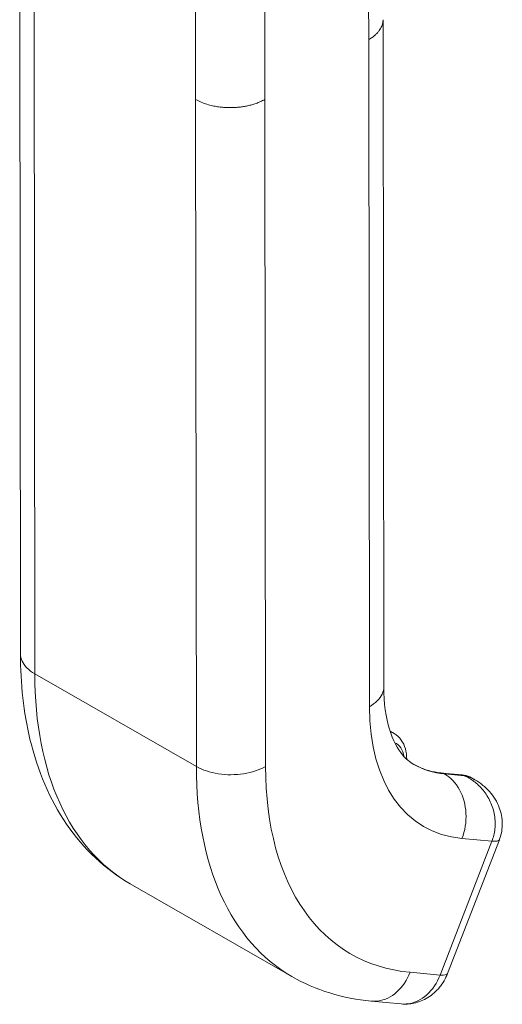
# Model space of a CAD drawing. Header units: inches. Extents: x 15 to 411, y 12 to 253.
# Tile 75 of 88: x 379.362 to 380.194, y 127.478 to 129.175. Entities that reach past the tile are written whole.
import ezdxf

# ---------------------------------------------------------------- set-up
doc = ezdxf.new("R2010")
doc.units = ezdxf.units.IN
doc.header["$LTSCALE"] = 25
doc.header["$MEASUREMENT"] = 0
doc.layers.add('Visible (ANSI)', color=7, linetype='Continuous', lineweight=5)
doc.layers.add('Visible Narrow (ANSI)', color=7, linetype='Continuous', lineweight=5)

msp = doc.modelspace()

# ---------------------------------------------------------------- linework, layer by layer
at = {"layer": 'Visible (ANSI)'}
for p, q in [((379.36208, 129.23094), (379.36335, 128.08173)), ((379.98812, 129.17428), (379.98939, 128.02507)), ((380.00018, 127.94866), (380.00733, 127.94455)), ((380.12465, 127.87304), (380.09019, 127.87621)), ((380.1454, 127.86525), (380.14036, 127.86814)), ((380.09923, 127.53051), (380.18851, 127.76135)), ((379.55263, 127.68531), (379.83102, 127.52541)), ((379.96752, 127.48298), (380.01922, 127.47822))]:
    msp.add_line(p, q, dxfattribs=at)
for centre, major_axis, ratio, start_param, end_param in [((380.22319, 128.20818), (-0.18208, -0.31699), 0.578826, 6.2831818, 6.2831853), ((379.94485, 128.36816), (-0.39222, -0.68285), 0.578826, 6.2831818, 6.2831853), ((380.04683, 127.55085), (0.0524, -0.02035), 0.2090262, 0.0002644, 0.0002708)]:
    msp.add_ellipse(centre, major_axis=major_axis, ratio=ratio, start_param=start_param, end_param=end_param, dxfattribs=at)
for points, knots in [([(379.55263, 127.68531), (379.50957, 127.71005), (379.47185, 127.74565), (379.41385, 127.83051), (379.39277, 127.88048), (379.36882, 127.98064), (379.3634, 128.03019), (379.36335, 128.08173)], [0, 0, 0, 0, 0.7657897, 0.7657897, 1.5349522, 1.5349522, 2.1826447, 2.1826447, 2.1826447, 2.1826447]), ([(379.98939, 128.02507), (379.98942, 127.99688), (379.9931, 127.97177), (380.00509, 127.93246), (380.01328, 127.91776), (380.02776, 127.90044), (380.03401, 127.89527), (380.04112, 127.89119)], [0, 0, 0, 0, 0.4005525, 0.4005525, 0.7924814, 0.7924814, 1.0795472, 1.0795472, 1.0795472, 1.0795472]), ([(380.02884, 127.90017), (380.02884, 127.90027), (380.02884, 127.90036), (380.02883, 127.90654), (380.02813, 127.91243), (380.02513, 127.92351), (380.02282, 127.92872), (380.01636, 127.93786), (380.01219, 127.94177), (380.00733, 127.94455)], [4.70937207, 4.70937207, 4.70937207, 4.70937207, 4.71341848, 4.71341848, 4.97573262, 4.97573262, 5.23804676, 5.23804676, 5.50036089, 5.50036089, 5.50036089, 5.50036089]), ([(380.04052, 127.89153), (380.04346, 127.88984), (380.04648, 127.88828), (380.05267, 127.88543), (380.05584, 127.88413), (380.06232, 127.88181), (380.06564, 127.88079), (380.07241, 127.87901), (380.07587, 127.87826), (380.08292, 127.87703), (380.08652, 127.87655), (380.09019, 127.87621)], [2.35876824, 2.35876824, 2.35876824, 2.35876824, 2.41061337, 2.41061337, 2.4624585, 2.4624585, 2.51430362, 2.51430362, 2.56614875, 2.56614875, 2.61799388, 2.61799388, 2.61799388, 2.61799388]), ([(380.12465, 127.87304), (380.12575, 127.87294), (380.12685, 127.87279), (380.12903, 127.87241), (380.13011, 127.87218), (380.13225, 127.87162), (380.1333, 127.87129), (380.13539, 127.87055), (380.13641, 127.87013), (380.13842, 127.8692), (380.1394, 127.86869), (380.14036, 127.86814)], [0.52359878, 0.52359878, 0.52359878, 0.52359878, 0.5754439, 0.5754439, 0.62728903, 0.62728903, 0.67913416, 0.67913416, 0.73097929, 0.73097929, 0.78282441, 0.78282441, 0.78282441, 0.78282441]), ([(380.14618, 127.86481), (380.15565, 127.8594), (380.16438, 127.85237), (380.17878, 127.83617), (380.18468, 127.82671), (380.19179, 127.80779), (380.19356, 127.79824), (380.19361, 127.78037), (380.19218, 127.77178), (380.18912, 127.76297), (380.18882, 127.76216), (380.18851, 127.76135)], [0, 0, 0, 0, 0.11687539, 0.11687539, 0.23247644, 0.23247644, 0.33321297, 0.33321297, 0.42361695, 0.42361695, 0.43288337, 0.43288337, 0.43288337, 0.43288337]), ([(380.09923, 127.53051), (380.09595, 127.52202), (380.0913, 127.51398), (380.07989, 127.49995), (380.07292, 127.4938), (380.05793, 127.48464), (380.04979, 127.48135), (380.03419, 127.478), (380.0266, 127.47754), (380.01923, 127.47822)], [0, 0, 0, 0, 0.09735253, 0.09735253, 0.19493541, 0.19493541, 0.28761607, 0.28761607, 0.36803928, 0.36803928, 0.36803928, 0.36803928])]:
    msp.add_open_spline(points, degree=3, knots=knots, dxfattribs=at)
for points in [[(380.14617, 127.8648), (380.14614, 127.86483), (380.1461, 127.86485), (380.14606, 127.86487)], [(379.96752, 127.48298), (379.91903, 127.48744), (379.872, 127.50187), (379.83102, 127.52541)], [(380.01922, 127.47822), (380.01922, 127.47822), (380.01923, 127.47822), (380.01923, 127.47822)]]:
    msp.add_open_spline(points, degree=3, dxfattribs=at)
at = {"layer": 'Visible Narrow (ANSI)'}
for p, q in [((379.96343, 129.14097), (379.96284, 129.68211)), ((379.66516, 129.03783), (379.66456, 129.57896)), ((379.78447, 129.03791), (379.78387, 129.57905)), ((379.38677, 129.19773), (379.38804, 128.04747)), ((379.96343, 129.14097), (379.9647, 127.99071)), ((379.66516, 129.03783), (379.66642, 127.88757)), ((379.78447, 129.03791), (379.78573, 127.88765)), ((379.66642, 127.88757), (379.38804, 128.04747)), ((380.1281, 127.87193), (380.09364, 127.8751)), ((380.09364, 127.8751), (380.09423, 127.87476)), ((380.09423, 127.87476), (380.1287, 127.87159)), ((380.1287, 127.87159), (380.1281, 127.87193)), ((380.12413, 127.76355), (380.17583, 127.75879)), ((380.08654, 127.52796), (380.17583, 127.75879)), ((380.03484, 127.53271), (380.08654, 127.52796))]:
    msp.add_line(p, q, dxfattribs=at)
for centre, major_axis, ratio, start_param, end_param in [((379.94481, 128.3681), (-0.39218, -0.68278), 0.578826, 5.4952134, 6.2831818), ((380.28286, 128.17393), (-0.2241, -0.39016), 0.578826, 5.4952134, 6.5424109), ((379.96531, 127.8714), (0.04202, 0.07316), 0.578826, 0, 0.1482177), ((379.97466, 127.86603), (0.03544, 0.06169), 0.578826, 5.6738303, 6.3328364), ((380.2232, 128.20819), (-0.39218, -0.68278), 0.578826, 5.4952134, 6.2831818), ((380.28286, 128.17393), (-0.35016, -0.60963), 0.578826, 5.4952134, 6.5424109), ((380.2226, 128.20854), (-0.18209, -0.31701), 0.578826, 0.0018337, 0.2592256), ((380.2232, 128.20819), (-0.18209, -0.31701), 0.578826, 0, 0.2592256), ((380.08898, 127.86305), (0.00121, 0.01316), 0.7882058, 5.9366376, 6.2831853), ((380.12344, 127.85988), (0.00121, 0.01316), 0.7882058, 5.9366376, 6.2831853), ((380.09834, 127.79499), (0.04202, 0.07316), 0.578826, 0, 0.2592256), ((379.90013, 128.11195), (-0.20352, -0.35432), 0.578826, 6.1800793, 6.1800824), ((380.13606, 127.78164), (0.05246, -0.02029), 0.2090047, 5.6498141, 6.2830094), ((380.04677, 127.5508), (0.05246, -0.02029), 0.2090263, 5.6497698, 6.2831789)]:
    msp.add_ellipse(centre, major_axis=major_axis, ratio=ratio, start_param=start_param, end_param=end_param, dxfattribs=at)
for points, knots in [([(379.98814, 129.17533), (379.98814, 129.17421), (379.98808, 129.17311), (379.98795, 129.17202), (379.98779, 129.17068), (379.98754, 129.16936), (379.9872, 129.16806), (379.98685, 129.16675), (379.98642, 129.16546), (379.98589, 129.16418), (379.98537, 129.16289), (379.98475, 129.16162), (379.98403, 129.16034), (379.98332, 129.15907), (379.9825, 129.15779), (379.98156, 129.15651), (379.98063, 129.15524), (379.97959, 129.15395), (379.97841, 129.15267), (379.97723, 129.15138), (379.97592, 129.15009), (379.97445, 129.14879), (379.97298, 129.14749), (379.97135, 129.14619), (379.96953, 129.14488), (379.9677, 129.14358), (379.96568, 129.14227), (379.96343, 129.14097)], [0.44929285, 0.44929285, 0.44929285, 0.44929285, 0.5, 0.5, 0.5, 0.5625, 0.5625, 0.5625, 0.625, 0.625, 0.625, 0.6875, 0.6875, 0.6875, 0.75, 0.75, 0.75, 0.8125, 0.8125, 0.8125, 0.875, 0.875, 0.875, 0.9375, 0.9375, 0.9375, 1, 1, 1, 1]), ([(379.78447, 129.03791), (379.78192, 129.03645), (379.77936, 129.03516), (379.77682, 129.03401), (379.77428, 129.03287), (379.77176, 129.03187), (379.76928, 129.03098), (379.7668, 129.03009), (379.76435, 129.02932), (379.76194, 129.02864), (379.75953, 129.02796), (379.75716, 129.02737), (379.75481, 129.02685), (379.75246, 129.02634), (379.75014, 129.0259), (379.74783, 129.02552), (379.74552, 129.02514), (379.74323, 129.02482), (379.74092, 129.02456), (379.73861, 129.0243), (379.7363, 129.0241), (379.73396, 129.02395), (379.73161, 129.0238), (379.72924, 129.02371), (379.72682, 129.02367), (379.72439, 129.02364), (379.72192, 129.02366), (379.71937, 129.02376), (379.71682, 129.02385), (379.7142, 129.02401), (379.7115, 129.02426), (379.7088, 129.0245), (379.70601, 129.02483), (379.70313, 129.02527), (379.70025, 129.02571), (379.69727, 129.02626), (379.69421, 129.02694), (379.69115, 129.02762), (379.68801, 129.02844), (379.68479, 129.02944), (379.68157, 129.03043), (379.67829, 129.0316), (379.67499, 129.03298), (379.6717, 129.03437), (379.6684, 129.03597), (379.66516, 129.03783)], [0, 0, 0, 0, 0.0666667, 0.0666667, 0.0666667, 0.1333333, 0.1333333, 0.1333333, 0.2, 0.2, 0.2, 0.2666667, 0.2666667, 0.2666667, 0.3333333, 0.3333333, 0.3333333, 0.4, 0.4, 0.4, 0.4666667, 0.4666667, 0.4666667, 0.5333333, 0.5333333, 0.5333333, 0.6, 0.6, 0.6, 0.6666667, 0.6666667, 0.6666667, 0.7333333, 0.7333333, 0.7333333, 0.8, 0.8, 0.8, 0.8666667, 0.8666667, 0.8666667, 0.9333333, 0.9333333, 0.9333333, 1, 1, 1, 1]), ([(379.38804, 128.04747), (379.37762, 128.05345), (379.36621, 128.06481), (379.36335, 128.0775), (379.36335, 128.08173)], [0, 0, 0, 0, 0.33333333, 0.49959164, 0.49959164, 0.49959164, 0.49959164]), ([(379.98939, 128.02507), (379.98939, 128.02083), (379.98654, 128.00811), (379.97511, 127.99671), (379.9647, 127.99071)], [0.49959164, 0.49959164, 0.49959164, 0.49959164, 0.66666667, 1, 1, 1, 1]), ([(380.14606, 127.86487), (380.14528, 127.86532), (380.1445, 127.86574), (380.14373, 127.86614), (380.13883, 127.86866), (380.13397, 127.87021), (380.1287, 127.87159)], [0.80687771, 0.80687771, 0.80687771, 0.80687771, 0.83333333, 0.83333333, 0.83333333, 1, 1, 1, 1]), ([(380.17583, 127.75879), (380.17838, 127.76537), (380.18011, 127.77254), (380.18091, 127.7801), (380.18172, 127.78766), (380.18155, 127.79564), (380.18018, 127.80361), (380.17882, 127.81158), (380.17629, 127.81957), (380.17289, 127.82694), (380.16949, 127.83432), (380.16521, 127.84109), (380.16037, 127.84696), (380.15553, 127.85282), (380.15017, 127.85785), (380.14483, 127.86192), (380.13949, 127.86599), (380.13416, 127.86908), (380.1287, 127.87159)], [0.00000105, 0.00000105, 0.00000105, 0.00000105, 0.16666667, 0.16666667, 0.16666667, 0.33333333, 0.33333333, 0.33333333, 0.5, 0.5, 0.5, 0.66666667, 0.66666667, 0.66666667, 0.83333333, 0.83333333, 0.83333333, 1, 1, 1, 1]), ([(380.03484, 127.53271), (380.02965, 127.51928), (380.01369, 127.49565), (379.98701, 127.48291), (379.97141, 127.48262), (379.96752, 127.48298)], [0, 0, 0, 0, 0.33333333, 0.66666667, 0.77882985, 0.77882985, 0.77882985, 0.77882985]), ([(380.01923, 127.47822), (380.02311, 127.47786), (380.02704, 127.47794), (380.03094, 127.47845), (380.04255, 127.47999), (380.05397, 127.48544), (380.06367, 127.49407), (380.07337, 127.50271), (380.08135, 127.51453), (380.08654, 127.52796)], [0.22125566, 0.22125566, 0.22125566, 0.22125566, 0.33333333, 0.33333333, 0.33333333, 0.66666667, 0.66666667, 0.66666667, 1, 1, 1, 1])]:
    msp.add_open_spline(points, degree=3, knots=knots, dxfattribs=at)
for points in [[(379.78573, 127.88765), (379.77532, 127.88166), (379.74894, 127.87288), (379.70322, 127.87285), (379.67684, 127.88159), (379.66642, 127.88757)], [(380.09423, 127.87476), (380.10465, 127.86878), (380.12267, 127.84964), (380.13413, 127.80702), (380.12932, 127.77698), (380.12413, 127.76355)]]:
    msp.add_open_spline(points, degree=3, dxfattribs=at)

doc.saveas('drawing.dxf')
